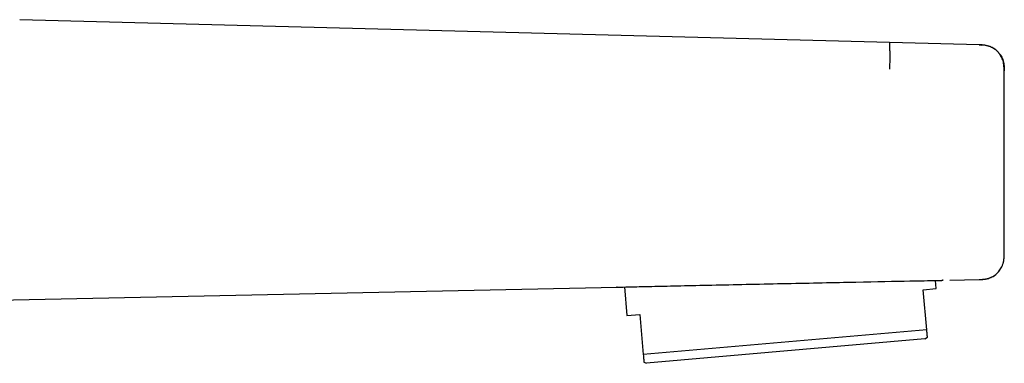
# Model space of a CAD drawing. Header units: millimetres. Extents: x 8 to 955, y 12 to 2039.
# Tile 68 of 115: x 879 to 955, y 1083 to 1110. Entities that reach past the tile are written whole.
import ezdxf

# ---------------------------------------------------------------- set-up
doc = ezdxf.new("R2010")
doc.units = ezdxf.units.MM

msp = doc.modelspace()

# ---------------------------------------------------------------- linework, layer by layer
at = {"color": 7, "linetype": 'Continuous', "lineweight": 30}
for p, q in [((952.855, 1107.903), (878.681, 1109.845)), ((952.854, 1107.897), (953.045, 1107.89)), ((954.802, 1105.904), (954.802, 1105.922)), ((954.802, 1091.819), (954.802, 1105.898)), ((949.537, 1089.077), (949.482, 1089.703)), ((950.069, 1089.714), (950.027, 1089.713)), ((950.594, 1089.725), (952.857, 1089.772)), ((861.513, 1087.859), (924.865, 1089.186)), ((925.434, 1089.199), (925.628, 1086.985)), ((948.54, 1088.989), (949.537, 1089.077)), ((948.811, 1085.894), (948.54, 1088.989)), ((925.628, 1086.985), (926.624, 1087.072)), ((926.624, 1087.072), (926.895, 1083.977)), ((948.811, 1085.894), (926.895, 1083.977)), ((948.672, 1085.186), (927.155, 1083.304)), ((948.672, 1085.186), (948.862, 1085.319)), ((926.945, 1083.402), (927.155, 1083.304))]:
    msp.add_line(p, q, dxfattribs=at)
for points, knots in [([(945.958, 1106.03), (945.96, 1106.097), (945.963, 1106.23), (945.968, 1106.43), (945.971, 1106.631), (945.972, 1106.831), (945.972, 1107.026), (945.971, 1107.213), (945.969, 1107.388), (945.967, 1107.548), (945.964, 1107.69), (945.962, 1107.81), (945.961, 1107.907), (945.962, 1107.979), (945.963, 1108.028), (945.966, 1108.055), (945.971, 1108.065), (945.974, 1108.066), (945.976, 1108.066)], [0, 0, 0, 0, 0.060735, 0.121748, 0.183212, 0.245278, 0.308059, 0.371564, 0.435663, 0.500092, 0.564515, 0.628595, 0.692074, 0.754823, 0.816857, 0.878292, 0.939283, 1, 1, 1, 1]), ([(954.645, 1106.858), (954.635, 1106.883), (954.602, 1106.965), (954.541, 1107.067), (954.473, 1107.169), (954.412, 1107.249), (954.338, 1107.335), (954.248, 1107.427), (954.139, 1107.521), (954.01, 1107.614), (953.861, 1107.7), (953.693, 1107.776), (953.505, 1107.835), (953.301, 1107.876), (953.082, 1107.897), (952.932, 1107.901), (952.854, 1107.903)], [0, 0, 0, 0, 0.036708, 0.12011, 0.160069, 0.204483, 0.255923, 0.314323, 0.379521, 0.451242, 0.529112, 0.612714, 0.701683, 0.79582, 0.895156, 1, 1, 1, 1]), ([(954.792, 1105.899), (954.792, 1105.979), (954.791, 1106.134), (954.775, 1106.358), (954.739, 1106.564), (954.686, 1106.748), (954.619, 1106.909), (954.546, 1107.048), (954.471, 1107.164), (954.396, 1107.262), (954.309, 1107.361), (954.208, 1107.459), (954.103, 1107.544), (954.011, 1107.607), (953.934, 1107.654), (953.861, 1107.693), (953.796, 1107.725), (953.735, 1107.752), (953.673, 1107.776), (953.596, 1107.803), (953.503, 1107.829), (953.395, 1107.853), (953.282, 1107.871), (953.164, 1107.883), (953.086, 1107.888), (953.045, 1107.89)], [0, 0, 0, 0, 0.070058, 0.135213, 0.195595, 0.251183, 0.301834, 0.34733, 0.387448, 0.422239, 0.454829, 0.501408, 0.545106, 0.5726, 0.598766, 0.624334, 0.644574, 0.666221, 0.689594, 0.714923, 0.75989, 0.810692, 0.867561, 0.930634, 1, 1, 1, 1]), ([(954.476, 1107.152), (954.503, 1107.113), (954.57, 1107.019), (954.65, 1106.856), (954.72, 1106.668), (954.766, 1106.475), (954.792, 1106.282), (954.802, 1106.089), (954.802, 1105.962), (954.802, 1105.898)], [0, 0, 0, 0, 0.106684, 0.26076, 0.412544, 0.561982, 0.70936, 0.855159, 1, 1, 1, 1]), ([(954.802, 1105.898), (954.803, 1105.898), (954.806, 1105.9), (954.796, 1105.899), (954.791, 1105.899)], [0, 0, 0, 0, 0.521279, 1, 1, 1, 1]), ([(953.054, 1089.784), (953.07, 1089.785), (953.1, 1089.786), (953.152, 1089.79), (953.207, 1089.794), (953.268, 1089.801), (953.334, 1089.81), (953.435, 1089.828), (953.549, 1089.855), (953.679, 1089.898), (953.796, 1089.947), (953.93, 1090.015), (954.074, 1090.108), (954.223, 1090.229), (954.356, 1090.366), (954.474, 1090.518), (954.575, 1090.68), (954.645, 1090.827), (954.692, 1090.952), (954.723, 1091.052), (954.75, 1091.159), (954.774, 1091.285), (954.793, 1091.44), (954.802, 1091.622), (954.802, 1091.752), (954.802, 1091.819)], [0, 0, 0, 0, 0.045619, 0.084881, 0.118207, 0.146325, 0.170484, 0.192766, 0.241324, 0.277889, 0.317024, 0.35605, 0.414027, 0.471758, 0.529599, 0.587394, 0.645195, 0.702561, 0.734706, 0.766313, 0.797514, 0.834983, 0.882263, 0.939123, 1, 1, 1, 1]), ([(954.778, 1091.324), (954.779, 1091.331), (954.786, 1091.369), (954.791, 1091.44), (954.797, 1091.518), (954.799, 1091.571), (954.8, 1091.604), (954.801, 1091.638), (954.802, 1091.684), (954.802, 1091.746), (954.802, 1091.789), (954.802, 1091.813)], [0, 0, 0, 0, 0.03481, 0.193133, 0.349376, 0.42045, 0.456194, 0.510604, 0.623775, 0.786528, 1, 1, 1, 1]), ([(954.801, 1091.819), (954.802, 1091.819), (954.806, 1091.819), (954.804, 1091.819), (954.802, 1091.819)], [0, 0, 0, 0, 0.078187, 1, 1, 1, 1]), ([(952.857, 1089.772), (952.888, 1089.773), (952.941, 1089.774), (953.01, 1089.776), (953.063, 1089.778), (953.11, 1089.781), (953.205, 1089.788), (953.339, 1089.804), (953.512, 1089.84), (953.681, 1089.893), (953.85, 1089.967), (954.016, 1090.064), (954.171, 1090.18), (954.31, 1090.313), (954.411, 1090.427), (954.458, 1090.5), (954.471, 1090.519)], [0, 0, 0, 0, 0.050175, 0.085621, 0.110694, 0.136046, 0.161947, 0.263772, 0.35469, 0.445617, 0.548952, 0.652315, 0.755705, 0.859111, 0.962523, 1, 1, 1, 1]), ([(924.865, 1089.186), (924.842, 1089.185), (924.755, 1089.183), (925.256, 1089.195), (926.306, 1089.218), (927.938, 1089.254), (930.033, 1089.3), (932.481, 1089.354), (935.173, 1089.411), (937.982, 1089.47), (940.753, 1089.528), (944.205, 1089.598), (947.249, 1089.659), (949.003, 1089.693), (949.627, 1089.706), (949.652, 1089.706), (949.659, 1089.706), (949.661, 1089.706), (949.661, 1089.706), (949.662, 1089.706), (949.662, 1089.706), (949.664, 1089.707), (949.672, 1089.707), (949.699, 1089.707), (949.722, 1089.707), (949.741, 1089.708)], [0, 0, 0, 0, 0.028731, 0.105878, 0.182908, 0.259741, 0.336515, 0.413475, 0.490725, 0.568221, 0.645322, 0.722196, 0.872806, 0.971904, 0.975123, 0.975985, 0.976231, 0.976307, 0.976352, 0.976365, 0.976475, 0.976787, 0.977974, 0.982607, 1, 1, 1, 1]), ([(949.51, 1089.703), (949.569, 1089.704), (949.687, 1089.706), (949.826, 1089.709), (949.937, 1089.711), (950.018, 1089.713), (950.065, 1089.714), (950.085, 1089.714), (950.08, 1089.714), (950.079, 1089.714)], [0, 0, 0, 0, 0.1639086, 0.3272554, 0.4901895, 0.6528586, 0.81541, 0.9779908, 1, 1, 1, 1]), ([(948.862, 1085.32), (948.862, 1085.319), (948.862, 1085.313), (948.86, 1085.335), (948.856, 1085.386), (948.848, 1085.472), (948.838, 1085.585), (948.826, 1085.724), (948.816, 1085.837), (948.811, 1085.894)], [0, 0, 0, 0, 0.006443, 0.177768, 0.349095, 0.511293, 0.673722, 0.836773, 1, 1, 1, 1]), ([(926.895, 1083.977), (926.9, 1083.919), (926.91, 1083.803), (926.923, 1083.662), (926.933, 1083.547), (926.94, 1083.464), (926.944, 1083.411), (926.945, 1083.405), (926.945, 1083.402)], [0, 0, 0, 0, 0.166079, 0.332333, 0.499201, 0.666312, 0.836224, 1, 1, 1, 1])]:
    msp.add_open_spline(points, degree=3, knots=knots, dxfattribs=at)

doc.saveas('drawing.dxf')
